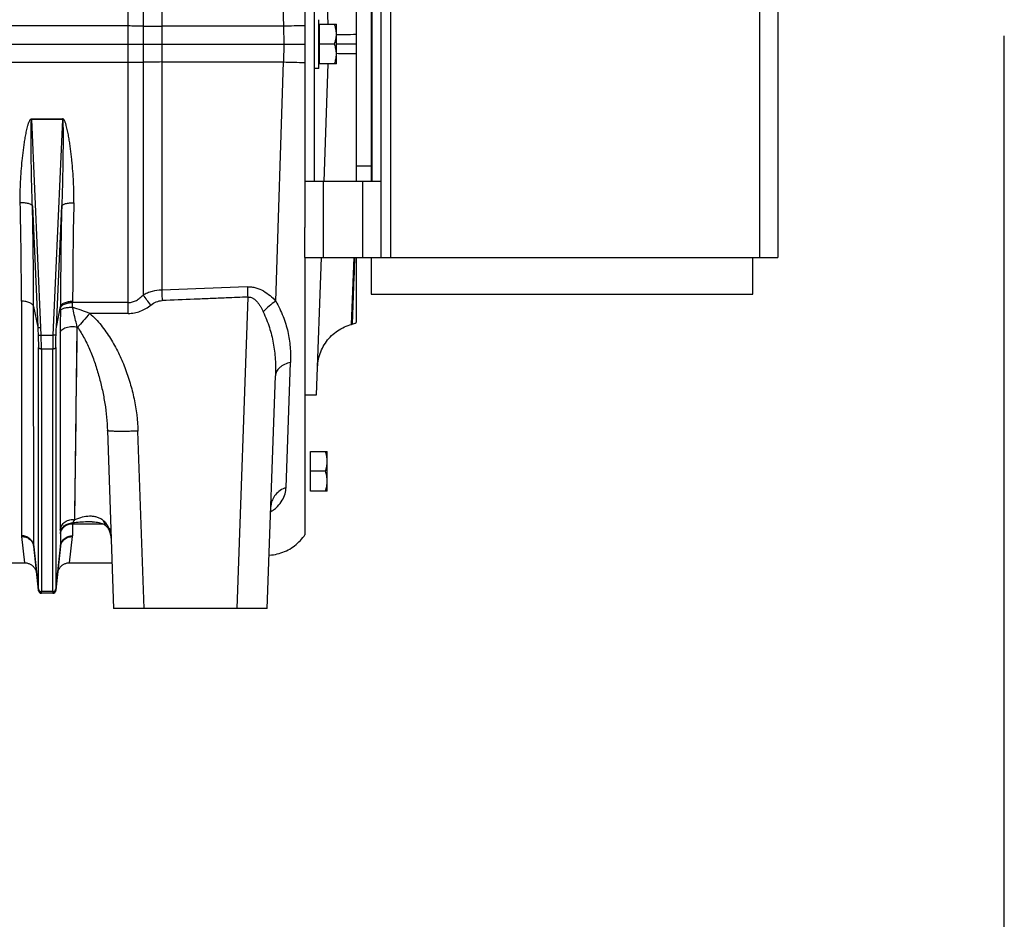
# Model space of a CAD drawing. Extents: x -1622 to 1181, y 8 to 1633.
# Tile 80 of 81: x 858 to 1181, y 543 to 838. Entities that reach past the tile are written whole.
import ezdxf

# ---------------------------------------------------------------- set-up
doc = ezdxf.new("R2010")
doc.units = 0
doc.header["$LTSCALE"] = 65.395
doc.layers.get('0').update_dxf_attribs({"linetype": 'CONTINUOUS'})

msp = doc.modelspace()

# ---------------------------------------------------------------- linework, layer by layer
at = {"color": 9, "linetype": 'CONTINUOUS'}
for p, q in [((939.62, 997.78), (944.76, 836.1)), ((904.9, 915.48), (904.9, 749.61)), ((979.84, 900.26), (979.84, 760.26)), ((1100.84, 760.26), (1100.84, 900.26)), ((893.94, 741.97), (893.94, 870.52)), ((898.79, 864.55), (898.79, 747.99)), ((893.94, 836.19), (606.34, 836.19)), ((944.76, 836.1), (904.9, 836.13)), ((944.76, 836.1), (944.96, 830.26)), ((944.96, 830.26), (944.76, 824.42)), ((606.34, 824.33), (893.94, 824.33)), ((904.9, 824.39), (944.76, 824.42)), ((942.26, 745.98), (944.76, 824.42)), ((862.3, 805.79), (872.38, 805.79)), ((862.3, 805.79), (862.3, 805.5)), ((872.38, 805.5), (862.3, 805.5)), ((865.28, 737.4), (862.3, 805.5)), ((872.38, 805.5), (869.39, 737.4)), ((872.38, 805.5), (872.38, 805.79)), ((957.84, 785.26), (957.84, 760.26)), ((970.84, 760.26), (970.84, 785.26)), ((862.54, 777.21), (864.29, 737.42)), ((870.39, 737.42), (872.13, 777.21)), ((967.1, 738.39), (967.98, 760.26)), ((968.06, 760.26), (967.34, 738.45)), ((968.06, 760.26), (967.81, 752.58)), ((858.95, 745.99), (859, 669.09)), ((875.72, 745.99), (875.72, 745.54)), ((893.94, 745.54), (875.72, 745.54)), ((933.09, 747.33), (929.53, 645.26)), ((862.98, 665.68), (862.93, 744.21)), ((862.93, 744.21), (864.29, 737.42)), ((870.39, 737.42), (871.74, 744.21)), ((871.74, 744.21), (871.74, 743.74)), ((893.94, 741.97), (881.34, 741.97)), ((865.39, 734.9), (865.28, 737.4)), ((869.39, 737.4), (869.28, 734.9)), ((871.65, 735.69), (871.68, 671.12)), ((876.41, 674.36), (877.24, 737.5)), ((877.24, 737.5), (877.29, 737.43)), ((865.39, 734.9), (869.28, 734.9)), ((864.5, 651.65), (864.5, 730.78)), ((869.18, 730.31), (865.49, 730.31)), ((865.49, 730.31), (865.49, 650.79)), ((869.18, 650.79), (869.18, 730.31)), ((870.18, 730.78), (870.18, 651.65)), ((945.67, 684.93), (947.1, 725.93)), ((876.99, 717.83), (877.07, 724.19)), ((899.15, 645.26), (897.12, 703.4)), ((876.41, 674.36), (876.48, 679.68)), ((871.68, 674.41), (871.68, 671.12)), ((875.68, 673.05), (885.54, 673.05)), ((875.68, 673.05), (875.68, 669.09)), ((886.78, 672.23), (886.79, 672.23)), ((859.01, 668.85), (859.94, 660.26)), ((871.7, 669.72), (871.7, 665.68)), ((874.74, 660.26), (875.67, 668.85)), ((864.49, 651.31), (862.98, 665.68)), ((871.7, 665.68), (870.19, 651.31)), ((865.49, 650.26), (865.48, 650.32)), ((869.18, 650.79), (865.49, 650.79)), ((869.19, 650.32), (869.19, 650.26))]:
    msp.add_line(p, q, dxfattribs=at)
at = {"color": 7, "linetype": 'CONTINUOUS'}
for p, q in [((976.84, 760.26), (976.84, 900.26)), ((1106.84, 900.26), (1106.84, 760.26)), ((954.84, 875.26), (954.84, 785.26)), ((973.59, 875.26), (973.59, 785.26)), ((973.84, 785.26), (973.84, 875.26)), ((1181, 8), (1181, 833)), ((976.84, 785.26), (951.84, 785.26)), ((951.84, 760.26), (951.84, 770.16)), ((951.84, 760.26), (1106.84, 760.26)), ((973.59, 760.26), (973.59, 748.26)), ((1098.59, 748.26), (1098.59, 760.26)), ((973.59, 748.26), (1098.59, 748.26))]:
    msp.add_line(p, q, dxfattribs=at)
at = {"color": 6, "linetype": 'CONTINUOUS'}
for p, q in [((951.84, 890.36), (951.84, 770.16)), ((959.46, 836.76), (958.12, 875.26)), ((968.59, 875.26), (968.59, 785.26)), ((956.44, 822.26), (956.44, 838.26)), ((956.64, 836.76), (962.14, 836.76)), ((962.14, 823.76), (962.14, 836.76)), ((606.34, 830.26), (951.84, 830.26)), ((961.56, 830.26), (956.64, 830.26)), ((968.59, 830.26), (962.14, 830.26)), ((962.14, 823.76), (956.64, 823.76)), ((958.12, 785.26), (959.46, 823.76)), ((956.44, 822.26), (954.84, 822.26)), ((973.59, 790.26), (968.59, 790.26)), ((951.84, 760.26), (951.84, 669.42)), ((955.67, 715.25), (957.24, 760.26)), ((968.59, 760.26), (968.59, 738.97)), ((932.95, 750.71), (904.9, 749.62)), ((967.34, 738.45), (967.1, 738.39)), ((939.51, 645.26), (942.18, 721.52)), ((951.84, 715.26), (955.67, 715.26)), ((887.13, 703.57), (889.16, 645.26)), ((953.64, 696.76), (959.14, 696.76)), ((959.14, 683.76), (959.14, 696.76)), ((958.56, 690.26), (953.64, 690.26)), ((959.14, 683.76), (953.64, 683.76)), ((862.99, 665.47), (864.49, 651.15)), ((870.18, 651.15), (871.69, 665.47)), ((852.74, 660.26), (859.94, 660.26)), ((874.74, 660.26), (888.64, 660.26)), ((869.19, 650.26), (865.49, 650.26)), ((939.51, 645.26), (889.16, 645.26))]:
    msp.add_line(p, q, dxfattribs=at)
at = {"color": 2, "linetype": 'CONTINUOUS'}
for p, q in [((956.64, 823.76), (956.64, 836.76)), ((953.64, 683.76), (953.64, 696.76))]:
    msp.add_line(p, q, dxfattribs=at)
at = {"color": 9, "linetype": 'CONTINUOUS'}
for points in [[(871.65, 735.69), (871.65, 732.43), (871.65, 729.22), (871.66, 726.05)], [(877.07, 724.19), (877.11, 727.4), (877.15, 730.66), (877.19, 734.03), (877.24, 737.5)], [(871.66, 726.05), (871.66, 719.92), (871.66, 716.95), (871.66, 714.07)], [(876.83, 705.95), (876.87, 708.83), (876.91, 711.78), (876.99, 717.83)], [(871.66, 714.07), (871.67, 708.4), (871.67, 705.6), (871.67, 702.86), (871.67, 700.2)], [(876.72, 697.75), (876.76, 700.41), (876.83, 705.95)], [(871.67, 700.2), (871.68, 695.1), (871.68, 692.68), (871.68, 690.33), (871.68, 688.07)], [(876.63, 690.3), (876.66, 692.69), (876.72, 697.75)], [(871.68, 688.07), (871.68, 681.75), (871.68, 679.8), (871.68, 677.93), (871.68, 676.14), (871.68, 674.41)], [(876.48, 679.68), (876.51, 681.61), (876.54, 683.64), (876.56, 685.77), (876.63, 690.3)]]:
    msp.add_lwpolyline(points, dxfattribs=at)
at = {"color": 6, "linetype": 'CONTINUOUS'}
for points in [[(955.99, 724.42), (956.03, 725.06), (956.09, 725.7), (956.18, 726.33), (956.3, 726.96), (956.44, 727.58), (956.61, 728.2), (956.81, 728.81), (957.03, 729.41), (957.28, 730), (957.56, 730.58), (957.85, 731.15), (958.17, 731.7), (958.52, 732.24), (958.89, 732.77), (959.28, 733.27), (959.69, 733.77), (960.12, 734.24), (960.57, 734.69), (961.04, 735.13), (961.53, 735.54), (962.03, 735.94), (962.56, 736.31), (963.09, 736.65), (963.64, 736.98), (964.21, 737.28), (964.79, 737.56), (965.38, 737.81), (965.97, 738.04), (966.58, 738.24), (967.1, 738.39)], [(940.68, 678.71), (940.69, 678.83), (940.7, 678.95), (940.72, 679.05), (940.73, 679.13), (940.75, 679.19), (940.76, 679.23), (940.76, 679.24), (940.76, 679.24)], [(882.09, 673.66), (882.4, 673.65), (882.91, 673.63), (883.39, 673.59), (883.84, 673.53), (884.26, 673.45), (884.65, 673.36), (885.01, 673.25), (885.34, 673.14), (885.64, 673.01), (885.91, 672.88), (886.16, 672.73), (886.39, 672.57), (886.61, 672.4), (886.79, 672.23)], [(886.78, 672.23), (886.84, 672.17), (886.95, 672.05), (887.06, 671.92), (887.16, 671.79), (887.25, 671.67), (887.33, 671.54), (887.41, 671.42), (887.48, 671.29), (887.55, 671.16), (887.61, 671.02), (887.67, 670.87), (887.73, 670.73), (887.79, 670.57), (887.85, 670.41), (887.9, 670.24), (887.96, 670.06), (888.01, 669.87), (888.06, 669.67), (888.1, 669.46), (888.15, 669.24), (888.19, 669), (888.24, 668.75), (888.27, 668.49), (888.31, 668.21), (888.34, 667.91), (888.37, 667.6), (888.39, 667.27)], [(940.12, 662.76), (940.26, 662.76), (940.89, 662.81), (941.52, 662.89), (942.15, 663), (942.77, 663.13), (943.38, 663.29), (943.99, 663.47), (944.59, 663.68), (945.18, 663.91), (945.76, 664.17), (946.32, 664.45), (946.88, 664.76), (947.42, 665.09), (947.95, 665.44), (948.46, 665.82), (948.95, 666.21), (949.43, 666.63), (949.89, 667.06), (950.33, 667.52), (950.76, 667.99), (951.16, 668.48), (951.54, 668.99), (951.84, 669.42)], [(859.94, 660.26), (860.06, 660.26), (860.29, 660.24), (860.52, 660.22), (860.74, 660.18), (860.97, 660.12), (861.19, 660.06), (861.4, 659.98), (861.61, 659.89), (861.82, 659.79), (862.02, 659.67), (862.21, 659.55), (862.4, 659.41), (862.57, 659.27), (862.74, 659.11), (862.9, 658.94), (863.05, 658.77), (863.19, 658.59), (863.32, 658.4), (863.43, 658.2), (863.54, 658), (863.63, 657.79), (863.71, 657.57), (863.78, 657.35), (863.84, 657.13), (863.88, 656.9), (863.91, 656.68)], [(870.76, 656.68), (870.79, 656.9), (870.84, 657.13), (870.89, 657.35), (870.96, 657.57), (871.04, 657.79), (871.14, 658), (871.24, 658.2), (871.36, 658.4), (871.49, 658.59), (871.63, 658.77), (871.78, 658.94), (871.94, 659.11), (872.1, 659.27), (872.28, 659.41), (872.47, 659.55), (872.66, 659.67), (872.86, 659.79), (873.06, 659.89), (873.28, 659.98), (873.49, 660.06), (873.71, 660.12), (873.93, 660.18), (874.16, 660.22), (874.39, 660.24), (874.62, 660.26), (874.74, 660.26)]]:
    msp.add_lwpolyline(points, dxfattribs=at)
at = {"color": 9, "linetype": 'CONTINUOUS'}
for centre, radius, start, end in [((894.03, 432.56), 403.63, 89.3244, 90.0121), ((905.21, 1387.13), 551, 269.3325, 269.968), ((957.84, 463.22), 373.11, 90.9211, 92.0092), ((893.96, 1239.07), 414.75, 269.9972, 270.6665), ((905.11, 288.28), 536.11, 90.0232, 90.6763), ((958.5, 1223.42), 399.24, 268.0264, 269.0433), ((-643.34, 743.92), 1502.29, 0.07915, 1.30879), ((2310.42, 744.74), 1434.7, 178.66224, 179.95012), ((-640.08, 742.92), 1503.01, 0.04901, 1.30702), ((2445.29, 742.09), 1573.55, 178.72119, 179.9228), ((743.43, 745.58), 132.29, 359.3144, 359.9786), ((744.34, 623.02), 198.67, 37.779, 38.9793), ((838.1, 743.77), 33.64, 358.6454, 359.9494), ((830.47, 610.06), 141.37, 68.9105, 71.336), ((946.78, 678.5), 6.1, 173.0448, 177.9914), ((873.3, 669.1), 2.38, 353.9399, 359.8641), ((869.68, 665.68), 2.02, 354.0162, 359.9663)]:
    msp.add_arc(centre, radius, start, end, dxfattribs=at)
at = {"color": 6, "linetype": 'CONTINUOUS'}
for centre, radius, start, end in [((966.05, 743.28), 5, 285, 300.5355), ((865.49, 651.26), 1, 186, 270), ((869.19, 651.26), 1, 270, 354)]:
    msp.add_arc(centre, radius, start, end, dxfattribs=at)
at = {"color": 2, "linetype": 'CONTINUOUS'}
for centre, radius, start, end in [((861.31, 669.09), 2.31, 180.0229, 186.1213), ((859.42, 665.09), 3.59, 9.3836, 9.7906), ((859.47, 665.1), 3.54, 6.0121, 9.3906), ((865, 665.68), 2.02, 180.0337, 185.9838), ((865.45, 651.41), 0.964, 185.7423, 190.6036), ((869.22, 651.41), 0.974, 344.8075, 354.234), ((869.3, 651.24), 0.895, 1.739, 4.2334)]:
    msp.add_arc(centre, radius, start, end, dxfattribs=at)
at = {"color": 6, "linetype": 'CONTINUOUS'}
for points, knots in [([(962.14, 833.51), (962.14, 834.06), (962.03, 835.16), (961.73, 836.23), (961.56, 836.76)], [0, 0, 0, 0, 0.498124, 1, 1, 1, 1]), ([(961.56, 830.26), (961.73, 830.78), (962.03, 831.85), (962.14, 832.96), (962.14, 833.51)], [0, 0, 0, 0, 0.501876, 1, 1, 1, 1]), ([(962.14, 827.01), (962.14, 827.56), (962.03, 828.66), (961.73, 829.73), (961.56, 830.26)], [0, 0, 0, 0, 0.498124, 1, 1, 1, 1]), ([(961.56, 823.76), (961.73, 824.28), (962.03, 825.35), (962.14, 826.46), (962.14, 827.01)], [0, 0, 0, 0, 0.501876, 1, 1, 1, 1]), ([(864.29, 737.42), (864.3, 737.42), (864.33, 737.41), (864.4, 737.4), (864.49, 737.4), (864.62, 737.39), (864.76, 737.39), (864.99, 737.39), (865.16, 737.4), (865.28, 737.4)], [0, 0, 0, 0, 0.035333, 0.1024, 0.199746, 0.32428, 0.471855, 0.637489, 1, 1, 1, 1]), ([(959.14, 693.51), (959.14, 694.06), (959.03, 695.16), (958.73, 696.23), (958.56, 696.76)], [0, 0, 0, 0, 0.498124, 1, 1, 1, 1]), ([(958.56, 690.26), (958.73, 690.78), (959.03, 691.85), (959.14, 692.96), (959.14, 693.51)], [0, 0, 0, 0, 0.501876, 1, 1, 1, 1]), ([(959.14, 687.01), (959.14, 687.56), (959.03, 688.66), (958.73, 689.73), (958.56, 690.26)], [0, 0, 0, 0, 0.498124, 1, 1, 1, 1]), ([(958.56, 683.76), (958.73, 684.28), (959.03, 685.35), (959.14, 686.46), (959.14, 687.01)], [0, 0, 0, 0, 0.501876, 1, 1, 1, 1])]:
    msp.add_open_spline(points, degree=3, knots=knots, dxfattribs=at)
at = {"color": 9, "linetype": 'CONTINUOUS'}
for points, knots in [([(968.59, 833.38), (967.4, 833.35), (965.25, 833.31), (963.1, 833.29), (962.14, 833.29)], [0, 0, 0, 0, 0.551349, 1, 1, 1, 1]), ([(962.14, 827.23), (963.1, 827.23), (965.25, 827.21), (967.4, 827.17), (968.59, 827.14)], [0, 0, 0, 0, 0.448625, 1, 1, 1, 1]), ([(858.56, 778.23), (858.54, 779.38), (858.54, 781.69), (858.66, 785.17), (858.88, 788.66), (859.14, 791.58), (859.4, 793.91), (859.62, 795.67), (859.86, 797.43), (860.13, 799.18), (860.39, 800.65), (860.62, 801.81), (860.81, 802.68), (860.99, 803.4), (861.16, 803.98), (861.3, 804.4), (861.46, 804.82), (861.61, 805.16), (861.77, 805.42), (861.9, 805.6), (862.07, 805.75), (862.22, 805.79), (862.3, 805.79)], [0, 0, 0, 0, 0.122622, 0.246032, 0.370176, 0.494998, 0.557647, 0.620442, 0.683378, 0.746447, 0.809643, 0.841288, 0.872963, 0.904668, 0.920534, 0.936409, 0.952294, 0.968189, 0.976147, 0.984111, 0.992074, 1, 1, 1, 1]), ([(862.54, 777.21), (862.5, 778.39), (862.41, 780.77), (862.31, 784.35), (862.24, 787.33), (862.2, 789.72), (862.17, 791.51), (862.14, 793.3), (862.12, 795.09), (862.11, 796.59), (862.1, 797.78), (862.1, 798.68), (862.1, 799.57), (862.1, 800.46), (862.1, 801.35), (862.11, 802.09), (862.12, 802.69), (862.12, 803.13), (862.13, 803.57), (862.14, 804), (862.16, 804.36), (862.17, 804.65), (862.18, 804.86), (862.2, 805.06), (862.21, 805.22), (862.23, 805.34), (862.25, 805.42), (862.26, 805.47), (862.29, 805.5), (862.3, 805.5)], [0, 0, 0, 0, 0.125964, 0.252214, 0.378662, 0.441935, 0.505229, 0.568532, 0.631829, 0.695102, 0.72672, 0.758318, 0.789889, 0.821421, 0.852895, 0.88428, 0.899923, 0.915517, 0.931042, 0.946465, 0.961719, 0.969243, 0.976649, 0.983865, 0.990719, 0.993897, 0.996694, 0.998847, 1, 1, 1, 1]), ([(872.38, 805.5), (872.39, 805.5), (872.42, 805.47), (872.43, 805.42), (872.45, 805.34), (872.46, 805.22), (872.48, 805.06), (872.5, 804.86), (872.51, 804.65), (872.52, 804.36), (872.53, 804), (872.55, 803.57), (872.56, 803.13), (872.56, 802.69), (872.57, 802.09), (872.58, 801.35), (872.58, 800.46), (872.58, 799.57), (872.58, 798.68), (872.57, 797.78), (872.57, 796.59), (872.55, 795.09), (872.53, 793.3), (872.51, 791.51), (872.48, 789.72), (872.43, 787.33), (872.37, 784.35), (872.27, 780.77), (872.18, 778.39), (872.13, 777.21)], [0, 0, 0, 0, 0.001153, 0.003306, 0.006103, 0.00928, 0.016135, 0.023351, 0.030756, 0.03828, 0.053534, 0.068957, 0.084483, 0.100077, 0.11572, 0.147105, 0.178579, 0.21011, 0.241681, 0.27328, 0.304898, 0.36817, 0.431468, 0.494771, 0.558065, 0.621338, 0.747786, 0.874036, 1, 1, 1, 1]), ([(876.11, 778.23), (876.14, 779.38), (876.14, 781.7), (876.02, 785.17), (875.8, 788.66), (875.53, 791.58), (875.28, 793.91), (875.06, 795.67), (874.82, 797.43), (874.55, 799.18), (874.29, 800.65), (874.06, 801.81), (873.87, 802.68), (873.68, 803.4), (873.52, 803.98), (873.38, 804.4), (873.22, 804.82), (873.07, 805.16), (872.91, 805.42), (872.77, 805.6), (872.6, 805.75), (872.45, 805.79), (872.38, 805.79)], [0, 0, 0, 0, 0.122622, 0.246032, 0.370176, 0.494998, 0.557646, 0.620442, 0.683378, 0.746447, 0.809643, 0.841288, 0.872963, 0.904668, 0.920534, 0.936409, 0.952293, 0.968189, 0.976147, 0.984111, 0.992074, 1, 1, 1, 1]), ([(862.54, 777.21), (862.52, 777.28), (862.41, 777.45), (862.14, 777.64), (861.74, 777.83), (861.22, 777.98), (860.62, 778.11), (859.72, 778.22), (859.03, 778.24), (858.56, 778.23)], [0, 0, 0, 0, 0.056839, 0.133833, 0.236269, 0.363708, 0.511619, 0.672612, 1, 1, 1, 1]), ([(872.13, 777.21), (872.16, 777.28), (872.27, 777.45), (872.54, 777.64), (872.94, 777.83), (873.45, 777.98), (874.06, 778.11), (874.96, 778.22), (875.65, 778.24), (876.11, 778.23)], [0, 0, 0, 0, 0.056839, 0.133833, 0.236269, 0.363708, 0.511619, 0.672612, 1, 1, 1, 1]), ([(904.9, 749.61), (903.84, 749.59), (902.24, 749.34), (900.22, 748.67), (899.26, 748.23), (898.79, 747.99)], [0, 0, 0, 0, 0.500088, 0.750211, 1, 1, 1, 1]), ([(904.9, 749.61), (904.91, 749.34), (904.96, 748.2), (905, 747.06), (905.04, 746.19)], [0, 0, 0, 0, 0.236825, 1, 1, 1, 1]), ([(932.95, 750.71), (933.42, 750.73), (934.35, 750.69), (936.17, 750.34), (938.28, 749.44), (940.45, 747.87), (941.69, 746.63), (942.26, 745.98)], [0, 0, 0, 0, 0.130147, 0.259463, 0.512902, 0.759508, 1, 1, 1, 1]), ([(932.95, 750.71), (932.96, 750.44), (933.01, 749.31), (933.06, 748.19), (933.09, 747.33)], [0, 0, 0, 0, 0.238557, 1, 1, 1, 1]), ([(862.93, 744.21), (862.91, 744.33), (862.81, 744.57), (862.54, 744.91), (862.14, 745.23), (861.42, 745.61), (860.34, 745.92), (859.42, 745.99), (858.95, 745.99)], [0, 0, 0, 0, 0.077939, 0.169639, 0.279021, 0.406211, 0.698342, 1, 1, 1, 1]), ([(871.74, 744.21), (871.77, 744.33), (871.87, 744.57), (872.14, 744.91), (872.54, 745.23), (873.26, 745.61), (874.34, 745.92), (875.26, 745.99), (875.72, 745.99)], [0, 0, 0, 0, 0.077939, 0.169639, 0.279021, 0.40621, 0.69834, 1, 1, 1, 1]), ([(871.74, 743.74), (871.77, 743.86), (871.87, 744.11), (872.14, 744.45), (872.54, 744.77), (873.26, 745.15), (874.34, 745.46), (875.26, 745.54), (875.72, 745.54)], [0, 0, 0, 0, 0.078147, 0.169982, 0.279403, 0.406554, 0.698496, 1, 1, 1, 1]), ([(893.94, 745.54), (894.17, 745.54), (894.64, 745.57), (895.56, 745.76), (896.64, 746.22), (897.6, 746.88), (898.3, 747.49), (898.63, 747.82), (898.79, 747.99)], [0, 0, 0, 0, 0.125575, 0.251065, 0.501186, 0.750783, 0.875441, 1, 1, 1, 1]), ([(901.37, 744.73), (901.91, 745.14), (903.05, 745.85), (904.38, 746.17), (905.04, 746.19)], [0, 0, 0, 0, 0.508974, 1, 1, 1, 1]), ([(933.09, 747.33), (930.75, 747.23), (926.66, 747.06), (920.82, 746.83), (913.8, 746.56), (908.54, 746.34), (905.04, 746.19)], [0, 0, 0, 0, 0.25, 0.4375, 0.625, 1, 1, 1, 1]), ([(933.09, 747.33), (933.41, 747.36), (934.06, 747.31), (934.94, 746.91), (935.68, 746.33), (936.32, 745.64), (936.87, 744.89), (937.52, 743.84), (937.94, 743.02), (938.19, 742.46)], [0, 0, 0, 0, 0.128146, 0.255261, 0.381146, 0.506054, 0.630251, 0.75392, 1, 1, 1, 1]), ([(942.26, 745.98), (941.5, 745.5), (940.06, 744.41), (938.77, 743.14), (938.19, 742.46)], [0, 0, 0, 0, 0.501888, 1, 1, 1, 1]), ([(942.26, 745.98), (942.73, 745.16), (943.6, 743.53), (944.7, 741.04), (945.58, 738.53), (946.25, 736.02), (946.72, 733.51), (947.01, 730.98), (947.14, 728.46), (947.13, 726.77), (947.1, 725.93)], [0, 0, 0, 0, 0.134832, 0.264926, 0.391319, 0.515115, 0.637276, 0.758528, 0.879336, 1, 1, 1, 1]), ([(871.73, 742.98), (871.72, 742.34), (871.67, 739.91), (871.64, 737.48), (871.65, 735.69)], [0, 0, 0, 0, 0.261459, 1, 1, 1, 1]), ([(871.73, 742.98), (871.76, 743.06), (871.88, 743.23), (872.18, 743.44), (872.61, 743.62), (873.14, 743.78), (873.75, 743.89), (874.62, 743.99), (875.28, 744.01), (875.71, 744)], [0, 0, 0, 0, 0.061511, 0.144964, 0.254001, 0.386101, 0.53483, 0.691944, 1, 1, 1, 1]), ([(877.24, 737.5), (877.11, 738.02), (876.58, 740.18), (876.07, 742.35), (875.71, 744)], [0, 0, 0, 0, 0.241638, 1, 1, 1, 1]), ([(893.94, 741.97), (894.61, 741.97), (895.96, 742.1), (898.55, 742.86), (900.31, 743.91), (901.37, 744.73)], [0, 0, 0, 0, 0.250283, 0.500594, 1, 1, 1, 1]), ([(938.19, 742.46), (938.94, 740.81), (940.28, 737.46), (941.58, 732.24), (942.2, 726.91), (942.24, 723.32), (942.18, 721.52)], [0, 0, 0, 0, 0.253189, 0.500934, 0.748975, 1, 1, 1, 1]), ([(881.34, 741.97), (880.63, 741.15), (879.29, 739.63), (877.93, 738.13), (877.29, 737.43)], [0, 0, 0, 0, 0.532741, 1, 1, 1, 1]), ([(881.34, 741.97), (882.68, 740.8), (885.13, 738.19), (888.2, 733.81), (890.77, 729.13), (892.9, 724.23), (894.61, 719.17), (896.33, 712.27), (897, 706.95), (897.12, 703.4)], [0, 0, 0, 0, 0.124986, 0.25002, 0.375064, 0.500108, 0.625147, 0.75018, 1, 1, 1, 1]), ([(871.65, 735.69), (871.68, 735.85), (871.81, 736.2), (872.22, 736.66), (872.83, 737.08), (873.63, 737.41), (874.54, 737.62), (875.76, 737.72), (876.67, 737.63), (877.24, 737.5)], [0, 0, 0, 0, 0.077061, 0.171529, 0.287771, 0.424554, 0.574649, 0.727243, 1, 1, 1, 1]), ([(877.29, 737.43), (877.71, 736.86), (878.51, 735.66), (879.97, 733.12), (881.53, 729.75), (883.11, 725.54), (884.42, 721.23), (885.49, 716.84), (886.58, 710.98), (887.02, 706.53), (887.13, 703.57)], [0, 0, 0, 0, 0.059952, 0.121154, 0.245794, 0.371981, 0.498651, 0.625175, 0.751131, 1, 1, 1, 1]), ([(864.4, 734.92), (864.41, 734.92), (864.44, 734.91), (864.5, 734.9), (864.6, 734.89), (864.73, 734.89), (864.88, 734.89), (865.1, 734.89), (865.28, 734.9), (865.39, 734.9)], [0, 0, 0, 0, 0.032317, 0.096482, 0.194812, 0.324121, 0.478887, 0.649697, 1, 1, 1, 1]), ([(864.4, 734.92), (864.42, 734.56), (864.47, 733.18), (864.5, 731.8), (864.5, 730.78)], [0, 0, 0, 0, 0.263006, 1, 1, 1, 1]), ([(865.49, 730.31), (865.49, 730.66), (865.48, 732.2), (865.44, 733.73), (865.39, 734.9)], [0, 0, 0, 0, 0.233224, 1, 1, 1, 1]), ([(869.28, 734.9), (869.27, 734.5), (869.21, 732.97), (869.18, 731.44), (869.18, 730.31)], [0, 0, 0, 0, 0.263044, 1, 1, 1, 1]), ([(870.28, 734.92), (870.27, 734.92), (870.24, 734.91), (870.17, 734.9), (870.08, 734.89), (869.95, 734.89), (869.8, 734.89), (869.57, 734.89), (869.4, 734.9), (869.28, 734.9)], [0, 0, 0, 0, 0.032317, 0.096482, 0.194812, 0.324121, 0.478887, 0.649697, 1, 1, 1, 1]), ([(870.18, 730.78), (870.18, 731.11), (870.19, 732.49), (870.23, 733.87), (870.28, 734.92)], [0, 0, 0, 0, 0.233209, 1, 1, 1, 1]), ([(865.49, 730.31), (865.38, 730.31), (865.2, 730.32), (864.98, 730.38), (864.73, 730.47), (864.53, 730.63), (864.5, 730.78)], [0, 0, 0, 0, 0.301639, 0.452764, 0.595429, 1, 1, 1, 1]), ([(870.18, 730.78), (870.15, 730.63), (869.95, 730.47), (869.7, 730.38), (869.48, 730.32), (869.3, 730.31), (869.18, 730.31)], [0, 0, 0, 0, 0.404571, 0.547236, 0.698361, 1, 1, 1, 1]), ([(947.1, 725.93), (946.44, 725.77), (945.47, 725.45), (944.31, 724.8), (943.57, 724.24), (942.97, 723.61), (942.53, 722.94), (942.26, 722.23), (942.18, 721.76), (942.18, 721.52)], [0, 0, 0, 0, 0.290301, 0.429373, 0.560842, 0.683163, 0.796297, 0.901193, 1, 1, 1, 1]), ([(897.12, 703.4), (896.52, 703.38), (895.29, 703.34), (893.47, 703.3), (891.72, 703.29), (890.16, 703.3), (889.02, 703.33), (888.28, 703.37), (887.87, 703.4), (887.55, 703.44), (887.35, 703.47), (887.23, 703.5), (887.17, 703.52), (887.13, 703.55), (887.13, 703.57)], [0, 0, 0, 0, 0.18119, 0.366472, 0.544755, 0.703959, 0.833422, 0.884626, 0.926196, 0.957999, 0.980337, 0.988124, 0.993824, 1, 1, 1, 1]), ([(940.63, 677.04), (941.06, 677.27), (941.87, 677.78), (943.21, 678.97), (944.45, 680.64), (945.38, 682.77), (945.64, 684.23), (945.67, 684.93)], [0, 0, 0, 0, 0.150858, 0.29143, 0.549557, 0.784406, 1, 1, 1, 1]), ([(945.67, 684.93), (944.99, 684.69), (943.7, 684.06), (942.14, 682.67), (941.12, 681.02), (940.79, 679.82), (940.72, 679.24)], [0, 0, 0, 0, 0.273989, 0.536997, 0.780083, 1, 1, 1, 1]), ([(871.68, 671.12), (871.71, 671.35), (871.81, 671.83), (872.13, 672.53), (872.61, 673.17), (873.47, 673.9), (874.77, 674.44), (875.89, 674.45), (876.41, 674.36)], [0, 0, 0, 0, 0.110308, 0.229222, 0.355687, 0.487619, 0.753395, 1, 1, 1, 1]), ([(875.68, 673.3), (875.74, 673.38), (875.99, 673.73), (876.23, 674.08), (876.41, 674.36)], [0, 0, 0, 0, 0.236588, 1, 1, 1, 1]), ([(885.73, 674.1), (885.42, 674.36), (884.74, 674.81), (883.63, 675.25), (882.47, 675.47), (880.87, 675.52), (878.81, 675.2), (877.21, 674.68), (876.41, 674.36)], [0, 0, 0, 0, 0.125936, 0.246173, 0.365141, 0.485484, 0.735012, 1, 1, 1, 1]), ([(871.68, 671.12), (871.68, 671), (871.68, 670.57), (871.69, 670.15), (871.7, 669.84)], [0, 0, 0, 0, 0.278056, 1, 1, 1, 1]), ([(871.7, 669.84), (871.75, 670.29), (872.02, 671.22), (872.94, 672.38), (874.23, 673.13), (875.21, 673.3), (875.68, 673.3)], [0, 0, 0, 0, 0.236251, 0.492997, 0.75404, 1, 1, 1, 1]), ([(871.7, 669.72), (871.75, 670.16), (871.95, 670.82), (872.47, 671.59), (873.16, 672.29), (874.24, 672.9), (875.21, 673.05), (875.68, 673.05)], [0, 0, 0, 0, 0.232361, 0.358327, 0.488486, 0.750835, 1, 1, 1, 1]), ([(882.09, 673.66), (881.56, 673.66), (879.42, 673.62), (877.28, 673.47), (875.68, 673.3)], [0, 0, 0, 0, 0.248685, 1, 1, 1, 1]), ([(875.68, 673.3), (875.68, 673.28), (875.68, 673.2), (875.68, 673.12), (875.68, 673.05)], [0, 0, 0, 0, 0.22617, 1, 1, 1, 1]), ([(885.73, 674.1), (885.83, 673.75), (886.1, 673.07), (886.53, 672.49), (886.78, 672.23)], [0, 0, 0, 0, 0.498879, 1, 1, 1, 1]), ([(885.73, 674.1), (885.91, 673.94), (886.28, 673.6), (886.97, 672.77), (887.68, 671.39), (888.19, 669.44), (888.35, 668.03), (888.39, 667.3)], [0, 0, 0, 0, 0.096174, 0.198122, 0.432918, 0.708804, 1, 1, 1, 1]), ([(886.79, 672.23), (886.99, 672.02), (887.45, 671.64), (887.98, 671.37), (888.26, 671.26)], [0, 0, 0, 0, 0.48982, 1, 1, 1, 1]), ([(871.69, 665.47), (871.73, 665.91), (872.01, 666.83), (872.93, 667.97), (874.22, 668.7), (875.2, 668.85), (875.67, 668.85)], [0, 0, 0, 0, 0.235816, 0.491823, 0.752856, 1, 1, 1, 1]), ([(871.7, 669.84), (871.7, 669.84), (871.7, 669.79), (871.7, 669.75), (871.7, 669.72)], [0, 0, 0, 0, 0.22616, 1, 1, 1, 1]), ([(871.7, 665.68), (871.75, 666.12), (872.02, 667.04), (872.94, 668.19), (874.23, 668.93), (875.21, 669.09), (875.68, 669.09)], [0, 0, 0, 0, 0.23542, 0.491719, 0.753099, 1, 1, 1, 1]), ([(864.5, 651.65), (864.5, 651.61), (864.5, 651.5), (864.5, 651.39), (864.49, 651.31)], [0, 0, 0, 0, 0.303573, 1, 1, 1, 1]), ([(864.5, 651.65), (864.51, 651.54), (864.58, 651.31), (864.81, 651.02), (865.13, 650.84), (865.38, 650.79), (865.49, 650.79)], [0, 0, 0, 0, 0.235193, 0.491406, 0.752889, 1, 1, 1, 1]), ([(865.48, 650.42), (865.49, 650.44), (865.49, 650.57), (865.49, 650.69), (865.49, 650.79)], [0, 0, 0, 0, 0.19609, 1, 1, 1, 1]), ([(869.18, 650.79), (869.3, 650.79), (869.54, 650.84), (869.87, 651.02), (870.1, 651.31), (870.17, 651.54), (870.18, 651.65)], [0, 0, 0, 0, 0.247111, 0.508594, 0.764807, 1, 1, 1, 1]), ([(869.18, 650.79), (869.18, 650.76), (869.18, 650.63), (869.19, 650.51), (869.19, 650.42)], [0, 0, 0, 0, 0.303672, 1, 1, 1, 1]), ([(870.19, 651.31), (870.19, 651.33), (870.18, 651.44), (870.18, 651.56), (870.18, 651.65)], [0, 0, 0, 0, 0.196193, 1, 1, 1, 1])]:
    msp.add_open_spline(points, degree=3, knots=knots, dxfattribs=at)
for points in [[(864.29, 737.42), (864.32, 736.59), (864.36, 735.76), (864.4, 734.92)], [(870.28, 734.92), (870.32, 735.76), (870.35, 736.59), (870.39, 737.42)]]:
    msp.add_open_spline(points, degree=3, dxfattribs=at)
at = {"color": 2, "linetype": 'CONTINUOUS'}
for points, knots in [([(862.98, 665.68), (862.93, 666.12), (862.66, 667.04), (861.74, 668.19), (860.44, 668.93), (859.47, 669.09), (859, 669.09)], [0, 0, 0, 0, 0.235421, 0.491721, 0.753101, 1, 1, 1, 1]), ([(859.01, 668.85), (859.46, 668.85), (860.39, 668.71), (861.64, 668.05), (862.57, 667), (862.88, 666.13), (862.96, 665.7)], [0, 0, 0, 0, 0.245518, 0.505049, 0.761397, 1, 1, 1, 1]), ([(864.49, 651.31), (864.49, 651.3), (864.49, 651.27), (864.49, 651.23), (864.49, 651.21)], [0, 0, 0, 0, 0.291566, 1, 1, 1, 1]), ([(864.49, 651.21), (864.5, 651.09), (864.57, 650.85), (864.8, 650.56), (865.12, 650.36), (865.36, 650.32), (865.48, 650.32)], [0, 0, 0, 0, 0.24935, 0.499054, 0.749306, 1, 1, 1, 1]), ([(865.48, 650.42), (865.37, 650.42), (865.14, 650.46), (864.83, 650.63), (864.6, 650.9), (864.52, 651.12), (864.5, 651.23)], [0, 0, 0, 0, 0.240982, 0.4985, 0.756686, 1, 1, 1, 1]), ([(865.48, 650.32), (865.48, 650.32), (865.48, 650.36), (865.48, 650.39), (865.48, 650.42)], [0, 0, 0, 0, 0.204363, 1, 1, 1, 1]), ([(869.19, 650.32), (869.32, 650.32), (869.56, 650.36), (869.88, 650.56), (870.11, 650.85), (870.18, 651.09), (870.19, 651.21)], [0, 0, 0, 0, 0.250673, 0.500909, 0.750629, 1, 1, 1, 1]), ([(870.16, 651.15), (870.1, 650.94), (869.84, 650.56), (869.4, 650.42), (869.19, 650.42)], [0, 0, 0, 0, 0.50454, 1, 1, 1, 1]), ([(869.19, 650.42), (869.19, 650.41), (869.2, 650.38), (869.2, 650.34), (869.19, 650.32)], [0, 0, 0, 0, 0.296126, 1, 1, 1, 1]), ([(870.19, 651.21), (870.19, 651.21), (870.19, 651.23), (870.19, 651.25), (870.19, 651.27)], [0, 0, 0, 0, 0.220796, 1, 1, 1, 1])]:
    msp.add_open_spline(points, degree=3, knots=knots, dxfattribs=at)

doc.saveas('drawing.dxf')
